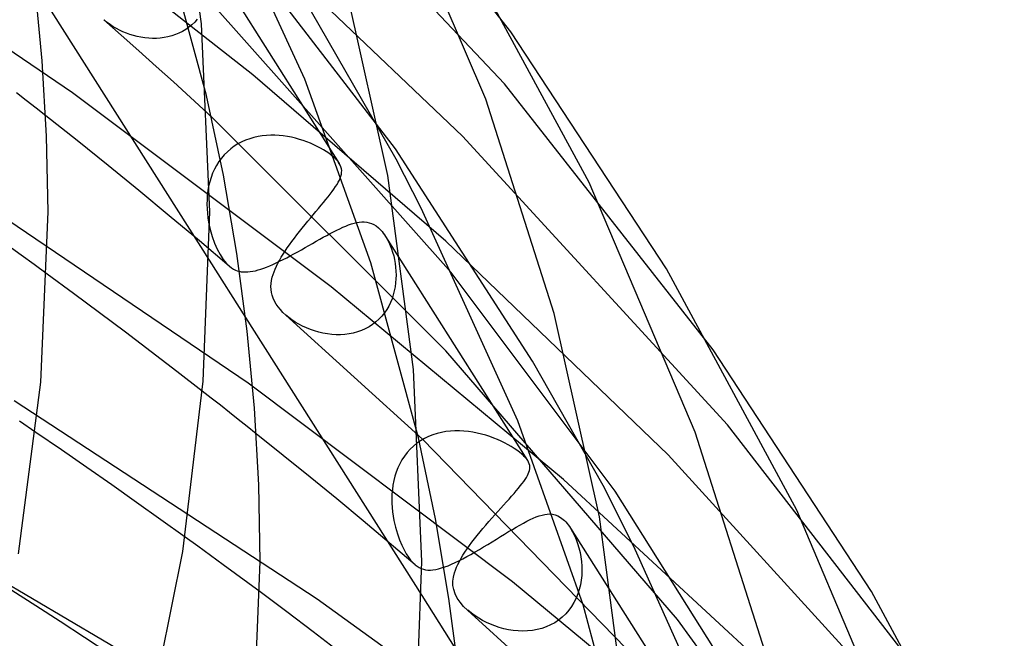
# Model space of a CAD drawing. Header units: millimetres. Extents: x -273 to 273, y -156 to 255.
# Tile 92 of 98: x 201 to 226, y 95 to 110. Entities that reach past the tile are written whole.
import ezdxf

# ---------------------------------------------------------------- set-up
doc = ezdxf.new("R2010")
doc.units = ezdxf.units.MM
doc.layers.add('HIDDEN', color=7, linetype='Continuous')
doc.layers.add('THICK', color=7, linetype='Continuous')

msp = doc.modelspace()

# ---------------------------------------------------------------- linework, layer by layer
at = {"layer": 'HIDDEN'}
for p, q in [((213.294, 108.829), (206.081, 116.493)), ((213.45, 110.11), (208.376, 116.565)), ((208.351, 108.939), (205.999, 114.052)), ((202.602, 108.602), (195.522, 113.403)), ((207.066, 109.045), (201.762, 113.22)), ((205.921, 108.539), (204.756, 112.792)), ((210.597, 107.218), (206.302, 112.813)), ((212.255, 107.531), (206.935, 112.604)), ((205.767, 112.281), (209.204, 106.858)), ((201.679, 111.259), (205.987, 104.462)), ((211.971, 104.156), (205.904, 110.983)), ((210.609, 106.962), (208.518, 110.608)), ((203.812, 110.029), (203.377, 110.413)), ((203.464, 110.342), (203.384, 110.407)), ((205.627, 110.356), (205.558, 110.29)), ((205.69, 110.427), (205.627, 110.356)), ((203.541, 110.287), (203.464, 110.342)), ((203.614, 110.24), (203.541, 110.287)), ((203.69, 110.195), (203.614, 110.24)), ((203.769, 110.154), (203.69, 110.195)), ((203.852, 110.116), (203.769, 110.154)), ((203.937, 110.081), (203.852, 110.116)), ((205.324, 110.123), (205.239, 110.08)), ((205.407, 110.173), (205.324, 110.123)), ((205.485, 110.228), (205.407, 110.173)), ((205.558, 110.29), (205.485, 110.228)), ((204.245, 109.644), (203.812, 110.029)), ((204.024, 110.049), (203.937, 110.081)), ((204.114, 110.021), (204.024, 110.049)), ((204.206, 109.998), (204.114, 110.021)), ((204.299, 109.979), (204.206, 109.998)), ((204.394, 109.964), (204.299, 109.979)), ((204.489, 109.954), (204.394, 109.964)), ((204.585, 109.95), (204.489, 109.954)), ((204.681, 109.951), (204.585, 109.95)), ((204.777, 109.957), (204.681, 109.951)), ((204.872, 109.97), (204.777, 109.957)), ((204.967, 109.988), (204.872, 109.97)), ((205.06, 110.012), (204.967, 109.988)), ((205.151, 110.043), (205.06, 110.012)), ((205.239, 110.08), (205.151, 110.043)), ((204.674, 109.258), (204.245, 109.644)), ((205.1, 108.872), (204.674, 109.258)), ((211.843, 104.933), (207.066, 109.045)), ((209.988, 104.395), (208.351, 108.939)), ((205.523, 108.484), (205.1, 108.872)), ((218.457, 102.245), (213.294, 108.829)), ((209.007, 103.799), (202.602, 108.602)), ((205.944, 108.096), (205.523, 108.484)), ((202.718, 107.42), (201.942, 108.035)), ((211.837, 102.214), (206.042, 108.005)), ((206.888, 107.432), (206.791, 107.389)), ((206.988, 107.468), (206.888, 107.432)), ((207.09, 107.498), (206.988, 107.468)), ((207.194, 107.521), (207.09, 107.498)), ((207.298, 107.537), (207.194, 107.521)), ((207.403, 107.548), (207.298, 107.537)), ((207.508, 107.553), (207.403, 107.548)), ((207.612, 107.552), (207.508, 107.553)), ((207.716, 107.546), (207.612, 107.552)), ((207.819, 107.536), (207.716, 107.546)), ((207.921, 107.521), (207.819, 107.536)), ((208.022, 107.502), (207.921, 107.521)), ((208.12, 107.479), (208.022, 107.502)), ((208.217, 107.452), (208.12, 107.479)), ((208.312, 107.422), (208.217, 107.452)), ((208.403, 107.39), (208.312, 107.422)), ((218.805, 100.387), (212.255, 107.531)), ((203.486, 106.804), (202.718, 107.42)), ((206.518, 107.218), (206.437, 107.147)), ((206.605, 107.282), (206.518, 107.218)), ((206.696, 107.339), (206.605, 107.282)), ((206.791, 107.389), (206.696, 107.339)), ((208.492, 107.354), (208.403, 107.39)), ((208.578, 107.317), (208.492, 107.354)), ((208.66, 107.277), (208.578, 107.317)), ((208.739, 107.236), (208.66, 107.277)), ((208.813, 107.194), (208.739, 107.236)), ((208.882, 107.151), (208.813, 107.194)), ((213.984, 101.96), (210.597, 107.218)), ((206.29, 106.989), (206.225, 106.901)), ((206.36, 107.071), (206.29, 106.989)), ((206.437, 107.147), (206.36, 107.071)), ((208.946, 107.108), (208.882, 107.151)), ((209.005, 107.064), (208.946, 107.108)), ((209.057, 107.021), (209.005, 107.064)), ((209.089, 106.993), (209.057, 107.021)), ((209.118, 106.965), (209.089, 106.993)), ((209.143, 106.937), (209.118, 106.965)), ((209.167, 106.91), (209.143, 106.937)), ((211.231, 105.746), (210.609, 106.962)), ((204.247, 106.185), (203.486, 106.804)), ((206.114, 106.711), (206.069, 106.611)), ((206.166, 106.808), (206.114, 106.711)), ((206.225, 106.901), (206.166, 106.808)), ((209.187, 106.883), (209.167, 106.91)), ((209.205, 106.857), (209.187, 106.883)), ((209.23, 106.812), (209.205, 106.857)), ((209.247, 106.768), (209.23, 106.812)), ((209.259, 106.724), (209.247, 106.768)), ((209.264, 106.68), (209.259, 106.724)), ((206.031, 106.507), (205.999, 106.401)), ((206.069, 106.611), (206.031, 106.507)), ((209.207, 106.444), (209.229, 106.494)), ((209.229, 106.494), (209.246, 106.543)), ((209.246, 106.543), (209.257, 106.59)), ((209.257, 106.59), (209.263, 106.635)), ((209.263, 106.635), (209.264, 106.68)), ((206.948, 101.414), (199.714, 106.323)), ((205.973, 106.293), (205.953, 106.182)), ((205.999, 106.401), (205.973, 106.293)), ((209.029, 106.161), (209.073, 106.222)), ((209.073, 106.222), (209.113, 106.281)), ((209.113, 106.281), (209.149, 106.337)), ((209.149, 106.337), (209.18, 106.391)), ((209.18, 106.391), (209.207, 106.444)), ((205, 105.563), (204.247, 106.185)), ((205.939, 106.071), (205.932, 105.959)), ((205.953, 106.182), (205.939, 106.071)), ((208.817, 105.892), (208.875, 105.963)), ((208.875, 105.963), (208.93, 106.031)), ((208.93, 106.031), (208.981, 106.098)), ((208.981, 106.098), (209.029, 106.161)), ((205.932, 105.959), (205.93, 105.846)), ((205.93, 105.846), (205.933, 105.734)), ((205.933, 105.734), (205.941, 105.622)), ((208.628, 105.665), (208.693, 105.743)), ((208.693, 105.743), (208.756, 105.819)), ((208.756, 105.819), (208.817, 105.892)), ((213.623, 100.485), (211.231, 105.746)), ((205.745, 104.94), (205, 105.563)), ((205.941, 105.622), (205.954, 105.511)), ((205.954, 105.511), (205.971, 105.402)), ((208.426, 105.423), (208.493, 105.505)), ((208.493, 105.505), (208.561, 105.586)), ((208.561, 105.586), (208.628, 105.665)), ((205.971, 105.402), (206.011, 105.221)), ((208.223, 105.174), (208.29, 105.257)), ((208.29, 105.257), (208.358, 105.341)), ((208.358, 105.341), (208.426, 105.423)), ((209.14, 105.204), (209.217, 105.241)), ((209.217, 105.241), (209.293, 105.276)), ((209.293, 105.276), (209.366, 105.307)), ((209.366, 105.307), (209.436, 105.334)), ((209.436, 105.334), (209.505, 105.357)), ((209.505, 105.357), (209.571, 105.377)), ((209.571, 105.377), (209.636, 105.392)), ((209.636, 105.392), (209.699, 105.402)), ((209.699, 105.402), (209.762, 105.407)), ((209.762, 105.407), (209.823, 105.407)), ((209.823, 105.407), (209.883, 105.401)), ((209.883, 105.401), (209.942, 105.389)), ((209.942, 105.389), (210.001, 105.369)), ((210.001, 105.369), (210.058, 105.342)), ((210.058, 105.342), (210.115, 105.308)), ((210.115, 105.308), (210.171, 105.264)), ((210.171, 105.264), (210.202, 105.235)), ((210.202, 105.235), (210.233, 105.203)), ((206.011, 105.221), (206.06, 105.048)), ((206.06, 105.048), (206.119, 104.884)), ((208.033, 104.926), (208.094, 105.008)), ((208.094, 105.008), (208.158, 105.09)), ((208.158, 105.09), (208.223, 105.174)), ((208.721, 104.979), (208.808, 105.028)), ((208.808, 105.028), (208.894, 105.075)), ((208.894, 105.075), (208.978, 105.12)), ((208.978, 105.12), (209.06, 105.163)), ((209.06, 105.163), (209.14, 105.204)), ((210.233, 105.203), (210.264, 105.169)), ((210.264, 105.169), (210.293, 105.132)), ((210.293, 105.132), (210.322, 105.092)), ((210.322, 105.092), (210.35, 105.05)), ((210.349, 105.051), (213.865, 99.503)), ((210.35, 105.05), (210.391, 104.98)), ((206.483, 104.314), (205.745, 104.94)), ((206.119, 104.884), (206.185, 104.733)), ((207.864, 104.686), (207.918, 104.765)), ((207.918, 104.765), (207.974, 104.845)), ((207.974, 104.845), (208.033, 104.926)), ((208.267, 104.721), (208.359, 104.773)), ((208.359, 104.773), (208.45, 104.825)), ((208.45, 104.825), (208.542, 104.877)), ((208.542, 104.877), (208.632, 104.928)), ((208.632, 104.928), (208.721, 104.979)), ((210.391, 104.98), (210.429, 104.905)), ((210.429, 104.905), (210.465, 104.826)), ((210.465, 104.826), (210.497, 104.743)), ((210.497, 104.743), (210.525, 104.657)), ((217.344, 99.647), (211.843, 104.933)), ((206.185, 104.733), (206.257, 104.598)), ((206.257, 104.598), (206.334, 104.479)), ((207.724, 104.457), (207.767, 104.532)), ((207.767, 104.532), (207.814, 104.608)), ((207.814, 104.608), (207.864, 104.686)), ((207.815, 104.477), (207.903, 104.523)), ((207.903, 104.523), (207.993, 104.57)), ((207.993, 104.57), (208.084, 104.619)), ((208.084, 104.619), (208.175, 104.67)), ((208.175, 104.67), (208.267, 104.721)), ((210.525, 104.657), (210.55, 104.568)), ((210.55, 104.568), (210.57, 104.477)), ((206.334, 104.479), (206.413, 104.381)), ((206.413, 104.381), (206.487, 104.311)), ((206.487, 104.311), (206.542, 104.269)), ((206.542, 104.269), (206.59, 104.239)), ((207.263, 104.24), (207.334, 104.264)), ((207.334, 104.264), (207.408, 104.292)), ((207.408, 104.292), (207.485, 104.323)), ((207.485, 104.323), (207.564, 104.357)), ((207.564, 104.357), (207.646, 104.395)), ((207.617, 104.242), (207.649, 104.312)), ((207.646, 104.395), (207.729, 104.435)), ((207.649, 104.312), (207.685, 104.384)), ((207.685, 104.384), (207.724, 104.457)), ((207.729, 104.435), (207.815, 104.477)), ((211.163, 100.065), (209.988, 104.395)), ((210.57, 104.477), (210.587, 104.383)), ((210.587, 104.383), (210.599, 104.288)), ((210.599, 104.288), (210.606, 104.192)), ((202.629, 103.638), (201.976, 104.119)), ((206.59, 104.239), (206.635, 104.217)), ((206.635, 104.217), (206.682, 104.199)), ((206.682, 104.199), (206.73, 104.186)), ((206.73, 104.186), (206.78, 104.176)), ((206.78, 104.176), (206.833, 104.171)), ((206.833, 104.171), (206.887, 104.169)), ((206.887, 104.169), (206.943, 104.171)), ((206.943, 104.171), (207.003, 104.178)), ((207.003, 104.178), (207.064, 104.188)), ((207.064, 104.188), (207.128, 104.201)), ((207.128, 104.201), (207.194, 104.219)), ((207.194, 104.219), (207.263, 104.24)), ((207.53, 103.962), (207.547, 104.037)), ((207.547, 104.037), (207.566, 104.104)), ((207.566, 104.104), (207.59, 104.172)), ((207.59, 104.172), (207.617, 104.242)), ((210.606, 104.192), (210.609, 104.094)), ((210.609, 104.094), (210.606, 103.996)), ((216.026, 98.745), (211.971, 104.156)), ((207.515, 103.813), (207.519, 103.887)), ((207.518, 103.739), (207.515, 103.813)), ((207.519, 103.887), (207.53, 103.962)), ((214.752, 99.037), (209.007, 103.799)), ((210.585, 103.799), (210.566, 103.701)), ((210.599, 103.897), (210.585, 103.799)), ((210.606, 103.996), (210.599, 103.897)), ((203.275, 103.158), (202.629, 103.638)), ((207.527, 103.665), (207.518, 103.739)), ((207.544, 103.592), (207.527, 103.665)), ((207.569, 103.52), (207.544, 103.592)), ((210.541, 103.604), (210.51, 103.509)), ((210.566, 103.701), (210.541, 103.604)), ((207.602, 103.448), (207.569, 103.52)), ((207.642, 103.377), (207.602, 103.448)), ((207.691, 103.306), (207.642, 103.377)), ((207.747, 103.237), (207.691, 103.306)), ((210.428, 103.326), (210.377, 103.239)), ((210.472, 103.416), (210.428, 103.326)), ((210.51, 103.509), (210.472, 103.416)), ((203.917, 102.676), (203.275, 103.158)), ((206.886, 103.043), (211.244, 96.167)), ((207.81, 103.169), (207.747, 103.237)), ((207.88, 103.104), (207.81, 103.169)), ((211.264, 100.028), (207.88, 103.104)), ((207.957, 103.04), (207.886, 103.099)), ((208.034, 102.984), (207.957, 103.04)), ((210.256, 103.075), (210.186, 103.001)), ((210.32, 103.155), (210.256, 103.075)), ((210.377, 103.239), (210.32, 103.155)), ((208.117, 102.929), (208.034, 102.984)), ((208.204, 102.878), (208.117, 102.929)), ((208.296, 102.83), (208.204, 102.878)), ((208.391, 102.786), (208.296, 102.83)), ((209.942, 102.813), (209.849, 102.763)), ((210.029, 102.87), (209.942, 102.813)), ((210.11, 102.932), (210.029, 102.87)), ((210.186, 103.001), (210.11, 102.932)), ((204.554, 102.192), (203.917, 102.676)), ((208.49, 102.746), (208.391, 102.786)), ((208.591, 102.711), (208.49, 102.746)), ((208.695, 102.68), (208.591, 102.711)), ((208.801, 102.655), (208.695, 102.68)), ((208.909, 102.636), (208.801, 102.655)), ((209.017, 102.623), (208.909, 102.636)), ((209.125, 102.616), (209.017, 102.623)), ((209.233, 102.616), (209.125, 102.616)), ((209.341, 102.623), (209.233, 102.616)), ((209.448, 102.636), (209.341, 102.623)), ((209.552, 102.657), (209.448, 102.636)), ((209.655, 102.685), (209.552, 102.657)), ((209.754, 102.721), (209.655, 102.685)), ((209.849, 102.763), (209.754, 102.721)), ((205.187, 101.707), (204.554, 102.192)), ((217.569, 95.567), (211.837, 102.214)), ((215.73, 98.888), (213.984, 101.96)), ((205.814, 101.22), (205.187, 101.707)), ((213.491, 96.505), (206.948, 101.414)), ((208.659, 96.075), (201.164, 100.978)), ((215.239, 95.936), (213.623, 100.485)), ((223.463, 94.379), (218.805, 100.387)), ((205.978, 93.514), (194.644, 100.18)), ((202.329, 99.765), (201.696, 100.2)), ((207.819, 99.631), (207.15, 100.167)), ((211.517, 100.138), (211.414, 100.097)), ((211.623, 100.172), (211.517, 100.138)), ((211.731, 100.199), (211.623, 100.172)), ((211.841, 100.219), (211.731, 100.199)), ((211.952, 100.232), (211.841, 100.219)), ((212.064, 100.238), (211.952, 100.232)), ((212.176, 100.238), (212.064, 100.238)), ((212.288, 100.233), (212.176, 100.238)), ((212.399, 100.221), (212.288, 100.233)), ((212.509, 100.205), (212.399, 100.221)), ((212.617, 100.184), (212.509, 100.205)), ((212.724, 100.158), (212.617, 100.184)), ((212.828, 100.128), (212.724, 100.158)), ((212.929, 100.095), (212.828, 100.128)), ((211.126, 99.929), (211.04, 99.859)), ((211.217, 99.992), (211.126, 99.929)), ((211.314, 100.048), (211.217, 99.992)), ((218.548, 92.545), (211.264, 100.028)), ((211.414, 100.097), (211.314, 100.048)), ((213.026, 100.059), (212.929, 100.095)), ((213.12, 100.021), (213.026, 100.059)), ((213.21, 99.981), (213.12, 100.021)), ((213.296, 99.939), (213.21, 99.981)), ((213.379, 99.894), (213.296, 99.939)), ((213.458, 99.849), (213.379, 99.894)), ((202.956, 99.331), (202.329, 99.765)), ((208.483, 99.093), (207.819, 99.631)), ((210.886, 99.7), (210.817, 99.612)), ((210.96, 99.783), (210.886, 99.7)), ((211.04, 99.859), (210.96, 99.783)), ((213.532, 99.803), (213.458, 99.849)), ((213.601, 99.756), (213.532, 99.803)), ((213.664, 99.709), (213.601, 99.756)), ((213.72, 99.663), (213.664, 99.709)), ((213.752, 99.635), (213.72, 99.663)), ((213.78, 99.607), (213.752, 99.635)), ((223.848, 92.5), (217.344, 99.647)), ((210.702, 99.422), (210.655, 99.322)), ((210.756, 99.519), (210.702, 99.422)), ((210.817, 99.612), (210.756, 99.519)), ((213.806, 99.58), (213.78, 99.607)), ((213.829, 99.553), (213.806, 99.58)), ((213.849, 99.527), (213.829, 99.553)), ((213.866, 99.501), (213.849, 99.527)), ((213.889, 99.459), (213.866, 99.501)), ((213.905, 99.418), (213.889, 99.459)), ((213.915, 99.378), (213.905, 99.418)), ((203.576, 98.898), (202.956, 99.331)), ((210.615, 99.219), (210.581, 99.113)), ((210.655, 99.322), (210.615, 99.219)), ((213.86, 99.132), (213.881, 99.177)), ((213.881, 99.177), (213.898, 99.219)), ((213.898, 99.219), (213.91, 99.26)), ((213.91, 99.26), (213.916, 99.3)), ((213.918, 99.339), (213.915, 99.378)), ((213.916, 99.3), (213.918, 99.339)), ((204.189, 98.466), (203.576, 98.898)), ((209.141, 98.553), (208.483, 99.093)), ((210.553, 99.005), (210.532, 98.895)), ((210.581, 99.113), (210.553, 99.005)), ((213.683, 98.875), (213.728, 98.932)), ((213.728, 98.932), (213.767, 98.986)), ((213.767, 98.986), (213.803, 99.037)), ((213.803, 99.037), (213.834, 99.086)), ((213.834, 99.086), (213.86, 99.132)), ((220.359, 93.844), (214.752, 99.037)), ((210.508, 98.674), (210.504, 98.563)), ((210.517, 98.785), (210.508, 98.674)), ((210.532, 98.895), (210.517, 98.785)), ((213.467, 98.621), (213.527, 98.689)), ((213.527, 98.689), (213.583, 98.754)), ((213.583, 98.754), (213.635, 98.816)), ((213.635, 98.816), (213.683, 98.875)), ((216.494, 97.372), (215.73, 98.888)), ((219.426, 93.343), (216.026, 98.745)), ((204.793, 98.036), (204.189, 98.466)), ((209.793, 98.011), (209.141, 98.553)), ((210.504, 98.563), (210.506, 98.452)), ((210.506, 98.452), (210.512, 98.341)), ((213.27, 98.401), (213.338, 98.477)), ((213.338, 98.477), (213.404, 98.55)), ((213.404, 98.55), (213.467, 98.621)), ((210.512, 98.341), (210.523, 98.232)), ((210.523, 98.232), (210.539, 98.125)), ((213.053, 98.159), (213.127, 98.242)), ((213.127, 98.242), (213.199, 98.323)), ((213.199, 98.323), (213.27, 98.401)), ((214.22, 98.155), (214.287, 98.169)), ((214.287, 98.169), (214.351, 98.178)), ((214.351, 98.178), (214.416, 98.18)), ((214.416, 98.18), (214.482, 98.174)), ((214.482, 98.174), (214.548, 98.159)), ((205.388, 97.609), (204.793, 98.036)), ((210.439, 97.468), (209.793, 98.011)), ((210.539, 98.125), (210.558, 98.02)), ((210.558, 98.02), (210.597, 97.851)), ((212.831, 97.906), (212.905, 97.991)), ((212.905, 97.991), (212.979, 98.075)), ((212.979, 98.075), (213.053, 98.159)), ((213.672, 97.907), (213.759, 97.956)), ((213.759, 97.956), (213.844, 98.001)), ((213.844, 98.001), (213.925, 98.041)), ((213.925, 98.041), (214.004, 98.078)), ((214.004, 98.078), (214.079, 98.109)), ((214.079, 98.109), (214.151, 98.134)), ((214.151, 98.134), (214.22, 98.155)), ((214.548, 98.159), (214.615, 98.133)), ((214.615, 98.133), (214.681, 98.095)), ((214.681, 98.095), (214.745, 98.046)), ((214.745, 98.046), (214.777, 98.016)), ((214.777, 98.016), (214.809, 97.983)), ((214.809, 97.983), (214.84, 97.948)), ((214.84, 97.948), (214.87, 97.91)), ((210.597, 97.851), (210.644, 97.691)), ((210.644, 97.691), (210.697, 97.542)), ((212.618, 97.649), (212.687, 97.735)), ((212.687, 97.735), (212.759, 97.82)), ((212.759, 97.82), (212.831, 97.906)), ((213.194, 97.62), (213.294, 97.682)), ((213.294, 97.682), (213.393, 97.743)), ((213.393, 97.743), (213.489, 97.8)), ((213.489, 97.8), (213.582, 97.855)), ((213.582, 97.855), (213.672, 97.907)), ((214.87, 97.91), (214.899, 97.869)), ((214.899, 97.869), (214.927, 97.827)), ((214.925, 97.83), (218.533, 92.137)), ((214.927, 97.827), (214.978, 97.74)), ((214.978, 97.74), (215.024, 97.647)), ((211.08, 96.923), (210.439, 97.468)), ((210.697, 97.542), (210.752, 97.41)), ((212.426, 97.399), (212.487, 97.482)), ((212.487, 97.482), (212.551, 97.565)), ((212.551, 97.565), (212.618, 97.649)), ((212.882, 97.429), (212.987, 97.493)), ((212.987, 97.493), (213.091, 97.557)), ((213.091, 97.557), (213.194, 97.62)), ((215.024, 97.647), (215.065, 97.549)), ((215.065, 97.549), (215.102, 97.446)), ((215.102, 97.446), (215.134, 97.339)), ((210.752, 97.41), (210.807, 97.296)), ((210.807, 97.296), (210.862, 97.197)), ((210.862, 97.197), (210.916, 97.112)), ((212.264, 97.16), (212.314, 97.238)), ((212.314, 97.238), (212.368, 97.318)), ((212.368, 97.318), (212.426, 97.399)), ((212.462, 97.181), (212.565, 97.24)), ((212.565, 97.24), (212.67, 97.301)), ((212.67, 97.301), (212.776, 97.364)), ((212.776, 97.364), (212.882, 97.429)), ((215.134, 97.339), (215.16, 97.23)), ((215.16, 97.23), (215.181, 97.118)), ((218.891, 92.037), (216.494, 97.372)), ((210.916, 97.112), (210.97, 97.039)), ((210.97, 97.039), (211.025, 96.976)), ((211.025, 96.976), (211.08, 96.923)), ((211.983, 96.937), (212.072, 96.978)), ((212.072, 96.978), (212.165, 97.023)), ((212.138, 96.934), (212.176, 97.008)), ((212.165, 97.023), (212.261, 97.072)), ((212.176, 97.008), (212.217, 97.083)), ((212.217, 97.083), (212.264, 97.16)), ((212.261, 97.072), (212.36, 97.125)), ((212.36, 97.125), (212.462, 97.181)), ((215.181, 97.118), (215.195, 97.005)), ((215.195, 97.005), (215.204, 96.889)), ((211.08, 96.923), (211.129, 96.885)), ((211.129, 96.885), (211.18, 96.854)), ((211.18, 96.854), (211.232, 96.829)), ((211.232, 96.829), (211.285, 96.811)), ((211.285, 96.811), (211.341, 96.799)), ((211.341, 96.799), (211.399, 96.793)), ((211.399, 96.793), (211.459, 96.793)), ((211.459, 96.793), (211.523, 96.798)), ((211.523, 96.798), (211.59, 96.808)), ((211.59, 96.808), (211.661, 96.823)), ((211.661, 96.823), (211.736, 96.844)), ((211.736, 96.844), (211.814, 96.87)), ((211.814, 96.87), (211.896, 96.901)), ((211.896, 96.901), (211.983, 96.937)), ((212.029, 96.62), (212.055, 96.724)), ((212.055, 96.724), (212.078, 96.792)), ((212.078, 96.792), (212.106, 96.863)), ((212.106, 96.863), (212.138, 96.934)), ((215.206, 96.773), (215.201, 96.657)), ((215.204, 96.889), (215.206, 96.773)), ((212.016, 96.517), (212.029, 96.62)), ((212.017, 96.413), (212.016, 96.517)), ((219.358, 91.637), (213.491, 96.505)), ((215.189, 96.541), (215.169, 96.426)), ((215.201, 96.657), (215.189, 96.541)), ((201.7, 95.906), (201.103, 96.29)), ((207.903, 95.759), (207.244, 96.251)), ((212.035, 96.308), (212.017, 96.413)), ((212.069, 96.203), (212.035, 96.308)), ((215.141, 96.313), (215.106, 96.202)), ((215.169, 96.426), (215.141, 96.313)), ((215.304, 91.277), (208.659, 96.075)), ((212.121, 96.099), (212.069, 96.203)), ((212.192, 95.995), (212.121, 96.099)), ((212.28, 95.893), (212.192, 95.995)), ((215.011, 95.991), (214.95, 95.891)), ((215.063, 96.095), (215.011, 95.991)), ((215.106, 96.202), (215.063, 96.095)), ((202.299, 95.517), (201.7, 95.906)), ((208.556, 95.266), (207.903, 95.759)), ((212.378, 95.8), (212.28, 95.893)), ((215.911, 92.589), (212.377, 95.8)), ((212.473, 95.722), (212.382, 95.796)), ((214.882, 95.797), (214.806, 95.709)), ((214.95, 95.891), (214.882, 95.797)), ((216.405, 91.591), (215.239, 95.936)), ((202.899, 95.124), (202.299, 95.517)), ((212.565, 95.656), (212.473, 95.722)), ((212.654, 95.599), (212.565, 95.656)), ((212.747, 95.546), (212.654, 95.599)), ((212.845, 95.496), (212.747, 95.546)), ((212.947, 95.451), (212.845, 95.496)), ((214.534, 95.49), (214.431, 95.434)), ((214.631, 95.556), (214.534, 95.49)), ((214.722, 95.629), (214.631, 95.556)), ((214.806, 95.709), (214.722, 95.629)), ((221.429, 90.296), (217.569, 95.567)), ((209.205, 94.772), (208.556, 95.266)), ((213.053, 95.409), (212.947, 95.451)), ((213.163, 95.373), (213.053, 95.409)), ((213.276, 95.342), (213.163, 95.373)), ((213.391, 95.317), (213.276, 95.342)), ((213.509, 95.298), (213.391, 95.317)), ((213.627, 95.287), (213.509, 95.298)), ((213.745, 95.283), (213.627, 95.287)), ((213.864, 95.287), (213.745, 95.283)), ((213.982, 95.299), (213.864, 95.287)), ((214.099, 95.319), (213.982, 95.299)), ((214.213, 95.349), (214.099, 95.319)), ((214.324, 95.387), (214.213, 95.349)), ((214.431, 95.434), (214.324, 95.387)), ((203.5, 94.728), (202.899, 95.124))]:
    msp.add_line(p, q, dxfattribs=at)
at = {"layer": 'THICK'}
for p, q in [((205.795, 110.314), (205.172, 115.013)), ((212.827, 108.446), (210.246, 114.498)), ((215.383, 106.384), (212.226, 112.227)), ((210.406, 106.561), (209.306, 111.489)), ((201.857, 109.395), (201.678, 111.272)), ((206, 105.662), (205.795, 110.314)), ((217.301, 104.245), (213.45, 110.11)), ((201.964, 107.529), (201.857, 109.395)), ((201.462, 108.411), (201.221, 108.599)), ((201.702, 108.223), (201.462, 108.411)), ((206.338, 106.564), (205.921, 108.539)), ((214.519, 103.142), (212.827, 108.446)), ((201.942, 108.035), (201.702, 108.223)), ((205.96, 108.081), (205.944, 108.096)), ((205.976, 108.066), (205.96, 108.081)), ((205.993, 108.051), (205.976, 108.066)), ((206.009, 108.036), (205.993, 108.051)), ((206.025, 108.02), (206.009, 108.036)), ((206.042, 108.005), (206.025, 108.02)), ((202, 105.662), (201.964, 107.529)), ((206.671, 104.625), (206.338, 106.564)), ((211.041, 101.757), (210.406, 106.561)), ((218.01, 100.205), (215.383, 106.384)), ((201.819, 101.443), (202, 105.662)), ((205.834, 101.465), (206, 105.662)), ((201.331, 104.588), (201.004, 104.824)), ((201.655, 104.353), (201.331, 104.588)), ((206.926, 102.705), (206.671, 104.625)), ((201.976, 104.119), (201.655, 104.353)), ((205.987, 104.462), (206.886, 103.043)), ((220.52, 98.271), (217.301, 104.245)), ((215.639, 98.108), (214.519, 103.142)), ((207.106, 100.797), (206.926, 102.705)), ((222.375, 96.262), (218.457, 102.245)), ((211.25, 97.002), (211.041, 101.757)), ((201.268, 97.195), (201.819, 101.443)), ((205.333, 97.251), (205.834, 101.465)), ((206.038, 101.045), (205.814, 101.22)), ((206.262, 100.87), (206.038, 101.045)), ((206.485, 100.695), (206.262, 100.87)), ((206.707, 100.519), (206.485, 100.695)), ((207.214, 98.9), (207.106, 100.797)), ((201.696, 100.2), (201.29, 100.477)), ((206.929, 100.343), (206.707, 100.519)), ((207.15, 100.167), (206.929, 100.343)), ((219.732, 94.796), (218.01, 100.205)), ((211.582, 98.058), (211.163, 100.065)), ((207.25, 97.002), (207.214, 98.9)), ((223.194, 91.965), (220.52, 98.271)), ((211.917, 96.09), (211.582, 98.058)), ((216.287, 93.2), (215.639, 98.108)), ((205.706, 97.38), (205.388, 97.609)), ((204.466, 92.928), (205.333, 97.251)), ((206.02, 97.152), (205.706, 97.38)), ((206.331, 96.925), (206.02, 97.152)), ((207.065, 92.675), (207.25, 97.002)), ((211.08, 92.701), (211.25, 97.002)), ((206.638, 96.7), (206.331, 96.925)), ((206.942, 96.475), (206.638, 96.7)), ((207.244, 96.251), (206.942, 96.475)), ((225.657, 90.157), (222.375, 96.262)), ((211.244, 96.167), (212.091, 94.83)), ((212.173, 94.138), (211.917, 96.09))]:
    msp.add_line(p, q, dxfattribs=at)

doc.saveas('drawing.dxf')
